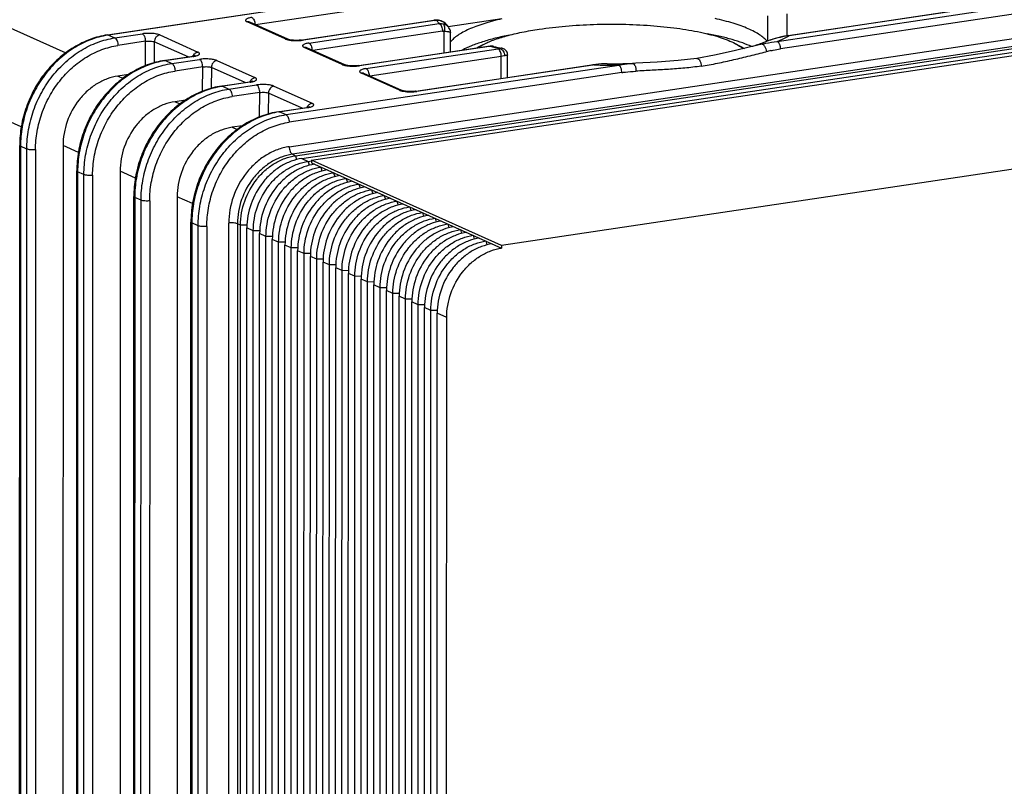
# Model space of a CAD drawing. Header units: millimetres. Extents: x 0 to 1189, y 0 to 841.
# Tile 3 of 27: x 297 to 375, y 261 to 321. Entities that reach past the tile are written whole.
import ezdxf

# ---------------------------------------------------------------- set-up
doc = ezdxf.new("R2010")
doc.units = ezdxf.units.MM
doc.header["$LTSCALE"] = 65.395
doc.layers.get('0').update_dxf_attribs({"linetype": 'CONTINUOUS'})

msp = doc.modelspace()

# ---------------------------------------------------------------- linework, layer by layer
at = {"color": 7, "linetype": 'CONTINUOUS'}
for p, q in [((287.961, 324.053), (300.605, 318.385)), ((303.888, 319.789), (330.115, 323.704)), ((330.189, 323.693), (303.961, 319.778)), ((356.686, 319.282), (382.913, 323.197)), ((329.487, 322.657), (315.569, 320.579)), ((383.163, 322.602), (356.936, 318.687)), ((357.439, 321.451), (357.439, 319.712)), ((357.564, 319.735), (371.533, 321.82)), ((371.607, 321.808), (357.638, 319.723)), ((317.902, 319.468), (314.902, 320.813)), ((315.106, 320.787), (315.103, 320.788)), ((318.106, 319.442), (315.106, 320.787)), ((318.211, 310.975), (383.163, 320.67)), ((319.194, 319.385), (329.611, 320.94)), ((329.685, 320.929), (319.268, 319.374)), ((319.768, 319.149), (330.045, 320.683)), ((334.968, 321.06), (330.751, 320.431)), ((355.939, 319.307), (355.939, 321.286)), ((304.461, 319.554), (306.645, 319.88)), ((383.413, 320.075), (318.461, 310.38)), ((318.711, 310.268), (383.663, 319.963)), ((330.294, 320.088), (320.069, 318.562)), ((330.435, 318.374), (330.435, 320.085)), ((330.765, 320.412), (330.765, 320.412)), ((330.935, 318.449), (330.935, 319.943)), ((303.961, 319.778), (304.461, 319.554)), ((306.895, 319.285), (304.711, 318.959)), ((306.88, 317.363), (306.895, 319.285)), ((307.578, 319.241), (307.565, 317.591)), ((310.239, 318.048), (307.578, 319.241)), ((308.011, 319.785), (311.011, 318.44)), ((319.211, 310.044), (384.163, 319.739)), ((319.961, 309.901), (384.913, 319.596)), ((353.368, 319.116), (354.107, 318.73)), ((355.492, 319.065), (354.704, 318.876)), ((355.58, 319.173), (355.577, 319.172)), ((297.092, 312.542), (283.63, 318.576)), ((322.402, 317.451), (319.402, 318.796)), ((319.606, 318.769), (319.603, 318.771)), ((322.606, 317.424), (319.606, 318.769)), ((323.694, 317.368), (333.971, 318.902)), ((334.045, 318.89), (323.768, 317.356)), ((324.268, 317.132), (334.685, 318.687)), ((333.481, 319.011), (333.008, 318.758)), ((334.316, 318.887), (334.283, 318.895)), ((334.283, 318.895), (334.291, 318.893)), ((334.317, 318.887), (334.316, 318.887)), ((354.744, 318.886), (354.687, 318.872)), ((308.388, 317.772), (310.571, 318.098)), ((310.645, 318.086), (308.461, 317.76)), ((308.461, 317.76), (308.961, 317.536)), ((308.961, 317.536), (311.145, 317.862)), ((312.511, 317.767), (315.511, 316.423)), ((334.935, 318.092), (324.569, 316.545)), ((334.935, 316.357), (334.935, 318.092)), ((335.435, 316.431), (335.435, 318.203)), ((343.281, 317.515), (343.28, 317.515)), ((345.534, 317.554), (345.267, 317.54)), ((345.533, 317.554), (345.267, 317.543)), ((345.282, 317.541), (345.267, 317.543)), ((345.267, 317.539), (345.282, 317.541)), ((347.224, 317.645), (345.534, 317.554)), ((311.395, 317.267), (309.211, 316.941)), ((311.38, 315.346), (311.395, 317.267)), ((312.078, 317.224), (312.065, 315.574)), ((314.739, 316.031), (312.078, 317.224)), ((317.961, 313.502), (344.189, 317.417)), ((344.439, 316.822), (318.211, 312.907)), ((326.902, 315.434), (323.902, 316.779)), ((324.106, 316.752), (324.103, 316.753)), ((327.106, 315.407), (324.106, 316.752)), ((328.194, 315.351), (342.163, 317.436)), ((342.237, 317.424), (328.268, 315.339)), ((305.534, 316.667), (304.711, 316.544)), ((304.711, 316.544), (305.105, 316.367)), ((312.888, 315.755), (315.071, 316.081)), ((315.145, 316.069), (312.961, 315.743)), ((312.961, 315.743), (313.461, 315.519)), ((313.461, 315.519), (315.645, 315.845)), ((315.895, 315.25), (313.711, 314.924)), ((315.88, 313.328), (315.895, 315.25)), ((316.578, 315.207), (316.565, 313.556)), ((319.239, 314.014), (316.578, 315.207)), ((317.011, 315.75), (320.011, 314.405)), ((310.034, 314.649), (309.211, 314.526)), ((309.211, 314.526), (309.605, 314.35)), ((317.388, 313.737), (319.571, 314.063)), ((319.645, 314.052), (317.461, 313.726)), ((317.461, 313.726), (317.961, 313.502)), ((399.913, 312.872), (334.961, 303.176)), ((314.534, 312.632), (313.711, 312.509)), ((313.711, 312.509), (314.105, 312.333)), ((296.956, 238.635), (296.965, 311.081)), ((297.032, 311.016), (297.023, 238.57)), ((297.532, 310.792), (297.032, 311.016)), ((297.523, 238.346), (297.532, 310.792)), ((298.215, 310.744), (298.206, 238.299)), ((300.38, 311.068), (300.371, 238.622)), ((301.592, 310.524), (300.38, 311.068)), ((318.461, 310.38), (318.711, 310.268)), ((318.711, 310.268), (318.799, 309.958)), ((319.211, 310.044), (319.711, 309.819)), ((319.711, 309.819), (319.961, 309.857)), ((319.711, 309.819), (319.799, 309.51)), ((319.961, 309.901), (319.961, 309.707)), ((334.961, 303.176), (319.961, 309.901)), ((301.456, 236.618), (301.465, 309.063)), ((301.532, 308.999), (301.523, 236.553)), ((302.032, 308.775), (301.532, 308.999)), ((304.88, 309.05), (304.871, 236.605)), ((306.092, 308.507), (304.88, 309.05)), ((319.961, 309.707), (334.961, 302.983)), ((320.711, 309.371), (320.799, 309.061)), ((302.023, 236.329), (302.032, 308.775)), ((302.715, 308.727), (302.706, 236.281)), ((321.711, 308.923), (321.799, 308.613)), ((322.711, 308.475), (322.799, 308.165)), ((323.711, 308.026), (323.799, 307.716)), ((324.711, 307.578), (324.799, 307.268)), ((305.956, 234.6), (305.965, 307.046)), ((306.032, 306.981), (306.023, 234.536)), ((306.532, 306.757), (306.032, 306.981)), ((306.523, 234.311), (306.532, 306.757)), ((307.215, 306.71), (307.206, 234.264)), ((309.38, 307.033), (309.371, 234.587)), ((310.592, 306.49), (309.38, 307.033)), ((325.711, 307.13), (325.799, 306.82)), ((326.711, 306.681), (326.799, 306.372)), ((327.711, 306.233), (327.799, 305.923)), ((328.711, 305.785), (328.799, 305.475)), ((329.711, 305.337), (329.799, 305.027)), ((310.456, 232.583), (310.465, 305.029)), ((310.532, 304.964), (310.523, 232.518)), ((311.032, 304.74), (310.532, 304.964)), ((311.023, 232.294), (311.032, 304.74)), ((311.715, 304.693), (311.706, 232.247)), ((313.438, 232.505), (313.447, 304.951)), ((314.13, 304.904), (314.121, 232.458)), ((314.38, 304.792), (314.13, 304.904)), ((314.371, 232.346), (314.38, 304.792)), ((314.888, 304.787), (314.38, 304.792)), ((314.871, 232.122), (314.88, 304.567)), ((315.38, 304.343), (314.88, 304.567)), ((315.371, 231.898), (315.38, 304.343)), ((315.888, 304.339), (315.38, 304.343)), ((330.711, 304.888), (330.799, 304.578)), ((331.711, 304.44), (331.799, 304.13)), ((315.871, 231.673), (315.88, 304.119)), ((316.38, 303.895), (315.88, 304.119)), ((316.371, 231.449), (316.38, 303.895)), ((316.888, 303.89), (316.38, 303.895)), ((316.871, 231.225), (316.88, 303.671)), ((317.38, 303.447), (316.88, 303.671)), ((332.711, 303.992), (332.799, 303.682)), ((333.711, 303.543), (333.799, 303.234)), ((317.371, 231.001), (317.38, 303.447)), ((317.888, 303.442), (317.38, 303.447)), ((317.871, 230.777), (317.88, 303.223)), ((318.38, 302.998), (317.88, 303.223)), ((318.371, 230.553), (318.38, 302.998)), ((318.888, 302.994), (318.38, 302.998)), ((318.871, 230.328), (318.88, 302.774)), ((319.38, 302.55), (318.88, 302.774)), ((334.961, 303.176), (334.961, 302.983)), ((319.371, 230.104), (319.38, 302.55)), ((319.888, 302.546), (319.38, 302.55)), ((319.871, 229.88), (319.88, 302.326)), ((320.38, 302.102), (319.88, 302.326)), ((320.371, 229.656), (320.38, 302.102)), ((320.888, 302.097), (320.38, 302.102)), ((320.871, 229.432), (320.88, 301.878)), ((321.38, 301.654), (320.88, 301.878)), ((321.371, 229.208), (321.38, 301.654)), ((321.888, 301.649), (321.38, 301.654)), ((321.871, 228.984), (321.88, 301.429)), ((322.38, 301.205), (321.88, 301.429)), ((322.371, 228.759), (322.38, 301.205)), ((322.888, 301.201), (322.38, 301.205)), ((322.871, 228.535), (322.88, 300.981)), ((323.38, 300.757), (322.88, 300.981)), ((323.371, 228.311), (323.38, 300.757)), ((323.888, 300.752), (323.38, 300.757)), ((323.871, 228.087), (323.88, 300.533)), ((324.38, 300.309), (323.88, 300.533)), ((324.371, 227.863), (324.38, 300.309)), ((324.888, 300.304), (324.38, 300.309)), ((324.871, 227.639), (324.88, 300.085)), ((325.38, 299.86), (324.88, 300.085)), ((325.371, 227.415), (325.38, 299.86)), ((325.888, 299.856), (325.38, 299.86)), ((325.871, 227.19), (325.88, 299.636)), ((326.38, 299.412), (325.88, 299.636)), ((326.371, 226.966), (326.38, 299.412)), ((326.888, 299.407), (326.38, 299.412)), ((326.871, 226.742), (326.88, 299.188)), ((327.38, 298.964), (326.88, 299.188)), ((327.371, 226.518), (327.38, 298.964)), ((327.888, 298.959), (327.38, 298.964)), ((327.871, 226.294), (327.88, 298.74)), ((328.38, 298.516), (327.88, 298.74)), ((328.371, 226.07), (328.38, 298.516)), ((328.888, 298.511), (328.38, 298.516)), ((328.871, 225.846), (328.88, 298.291)), ((329.38, 298.067), (328.88, 298.291)), ((329.371, 225.621), (329.38, 298.067)), ((329.888, 298.063), (329.38, 298.067)), ((329.871, 225.397), (329.88, 297.843)), ((330.63, 297.507), (329.88, 297.843)), ((330.621, 225.061), (330.63, 297.507))]:
    msp.add_line(p, q, dxfattribs=at)
for points in [[(330.719, 320.473), (330.67, 320.542), (330.587, 320.639), (330.498, 320.723), (330.403, 320.794), (330.305, 320.852), (330.203, 320.898), (330.1, 320.931), (329.995, 320.952), (329.89, 320.961), (329.827, 320.96)], [(330.935, 319.943), (330.933, 320.003), (330.919, 320.098), (330.893, 320.189), (330.856, 320.275), (330.808, 320.357), (330.765, 320.412)], [(319.194, 319.385), (319.162, 319.381), (319.08, 319.371), (318.992, 319.364), (318.9, 319.359), (318.807, 319.356), (318.715, 319.356), (318.625, 319.359), (318.54, 319.364), (318.46, 319.371), (318.388, 319.379), (318.323, 319.388), (318.266, 319.398), (318.216, 319.409), (318.175, 319.419), (318.143, 319.428), (318.121, 319.436), (318.107, 319.441), (318.106, 319.442)], [(357.564, 319.735), (357.121, 319.654), (356.624, 319.531), (356.106, 319.37), (355.58, 319.173)], [(335.435, 318.203), (335.435, 318.21), (335.429, 318.285), (335.412, 318.361), (335.385, 318.434), (335.347, 318.501), (335.301, 318.562), (335.246, 318.616), (335.183, 318.662), (335.114, 318.698), (335.04, 318.725), (335.005, 318.733)], [(354.687, 318.872), (353.284, 318.53), (351.734, 318.18), (350.363, 317.934)], [(355.039, 318.972), (354.916, 318.933), (354.744, 318.886)], [(310.808, 318.155), (310.81, 318.156), (310.808, 318.155), (310.797, 318.15), (310.776, 318.143), (310.746, 318.134), (310.706, 318.123), (310.656, 318.113), (310.598, 318.102), (310.571, 318.098)], [(343.28, 317.515), (343.105, 317.513), (342.604, 317.487), (342.163, 317.436)], [(350.363, 317.934), (348.889, 317.761), (347.224, 317.645)], [(323.694, 317.368), (323.662, 317.363), (323.58, 317.354), (323.492, 317.346), (323.4, 317.341), (323.307, 317.339), (323.215, 317.339), (323.125, 317.342), (323.04, 317.347), (322.96, 317.353), (322.888, 317.361), (322.823, 317.371), (322.766, 317.381), (322.716, 317.391), (322.675, 317.401), (322.643, 317.411), (322.621, 317.419), (322.607, 317.424), (322.606, 317.424)], [(315.308, 316.137), (315.31, 316.139), (315.308, 316.138), (315.297, 316.133), (315.276, 316.126), (315.246, 316.116), (315.206, 316.106), (315.156, 316.095), (315.098, 316.085), (315.071, 316.081)], [(328.194, 315.351), (328.162, 315.346), (328.08, 315.336), (327.992, 315.329), (327.9, 315.324), (327.807, 315.322), (327.715, 315.322), (327.625, 315.324), (327.54, 315.329), (327.46, 315.336), (327.388, 315.344), (327.323, 315.353), (327.266, 315.364), (327.216, 315.374), (327.175, 315.384), (327.143, 315.393), (327.121, 315.401), (327.107, 315.407), (327.106, 315.407)], [(319.808, 314.12), (319.81, 314.121), (319.808, 314.12), (319.797, 314.116), (319.776, 314.108), (319.746, 314.099), (319.706, 314.089), (319.656, 314.078), (319.598, 314.068), (319.571, 314.063)]]:
    msp.add_lwpolyline(points, dxfattribs=at)
for centre, radius, start, end in [((314.961, 320.465), 0.353, 65.73238, 70.1969), ((329.629, 320.825), 0.117, 96.73441, 98.4934), ((329.932, 319.114), 1.832, 92.56564, 93.24348), ((330.239, 319.973), 0.685, 39.91766, 42.82667), ((304.911, 313.416), 6.433, 98.49015, 99.11422), ((318.507, 321.156), 1.797, 256.81354, 257.95082), ((318.834, 322.324), 2.982, 276.33841, 277.00653), ((318.862, 322.101), 2.757, 276.99462, 278.47417), ((355.623, 317.268), 1.801, 94.1547, 108.91492), ((354.151, 326.189), 7.347, 297.87383, 298.33397), ((319.461, 318.447), 0.353, 65.73238, 70.1969), ((333.988, 318.786), 0.117, 96.1985, 98.49318), ((339.754, 342.493), 24.283, 256.40186, 258.27512), ((334.179, 318.313), 0.591, 79.05464, 79.83968), ((339.916, 342.253), 24.027, 256.52466, 258.20561), ((359.312, 304.342), 14.545, 102.36971, 103.85384), ((309.411, 311.398), 6.433, 98.49015, 99.11422), ((310.44, 319.729), 1.654, 283.16892, 283.81692), ((343.448, 374.934), 57.42, 269.83351, 271.81541), ((323.007, 319.139), 1.797, 256.81354, 257.95082), ((323.334, 320.307), 2.982, 276.33841, 277.00653), ((323.362, 320.084), 2.757, 276.99462, 278.47417), ((323.961, 316.43), 0.353, 65.73238, 70.1969), ((343.445, 378.172), 60.76, 268.86106, 270.70159), ((314.94, 317.712), 1.654, 283.16892, 283.81692), ((313.911, 309.381), 6.433, 98.49015, 99.11422), ((327.507, 317.121), 1.797, 256.81354, 257.95082), ((327.834, 318.29), 2.982, 276.33841, 277.00659), ((327.862, 318.066), 2.757, 276.99469, 278.47418), ((318.411, 307.364), 6.433, 98.49015, 99.11422), ((319.44, 315.695), 1.654, 283.16892, 283.81692)]:
    msp.add_arc(centre, radius, start, end, dxfattribs=at)
for points, knots in [([(315.268, 321.167), (315.214, 321.159), (315.116, 321.141), (314.982, 321.105), (314.878, 321.064), (314.805, 321.019), (314.769, 320.972), (314.767, 320.934), (314.776, 320.907), (314.794, 320.882), (314.835, 320.846), (314.873, 320.826), (314.902, 320.813)], [0, 0, 0, 0, 0.210893, 0.39181, 0.537729, 0.64678, 0.724039, 0.757145, 0.791693, 0.831439, 0.87876, 1, 1, 1, 1]), ([(315.081, 320.797), (315.066, 320.802), (315.008, 320.819), (314.946, 320.82), (314.902, 320.813)], [0, 0, 0, 0, 0.257841, 1, 1, 1, 1]), ([(315.268, 321.167), (315.302, 321.151), (315.372, 321.089), (315.448, 320.955), (315.5, 320.786), (315.515, 320.663), (315.517, 320.602)], [0, 0, 0, 0, 0.175942, 0.423315, 0.715518, 1, 1, 1, 1]), ([(329.827, 320.96), (329.809, 320.96), (329.737, 320.956), (329.665, 320.948), (329.611, 320.94)], [0, 0, 0, 0, 0.255813, 1, 1, 1, 1]), ([(329.685, 320.929), (329.68, 320.931), (329.657, 320.94), (329.632, 320.943), (329.615, 320.941)], [0, 0, 0, 0, 0.265073, 1, 1, 1, 1]), ([(329.685, 320.929), (329.697, 320.93), (329.744, 320.937), (329.792, 320.941), (329.828, 320.943)], [0, 0, 0, 0, 0.238993, 1, 1, 1, 1]), ([(329.827, 320.96), (329.829, 320.961), (329.839, 320.959), (329.845, 320.95), (329.85, 320.944)], [0, 0, 0, 0, 0.195177, 1, 1, 1, 1]), ([(329.85, 320.944), (329.935, 320.948), (330.108, 320.93), (330.35, 320.833), (330.56, 320.679), (330.671, 320.545), (330.719, 320.473)], [0, 0, 0, 0, 0.248525, 0.49863, 0.749389, 1, 1, 1, 1]), ([(329.85, 320.944), (329.863, 320.922), (329.921, 320.83), (329.989, 320.745), (330.045, 320.683)], [0, 0, 0, 0, 0.238325, 1, 1, 1, 1]), ([(330.045, 320.683), (330.069, 320.686), (330.167, 320.692), (330.266, 320.682), (330.337, 320.666)], [0, 0, 0, 0, 0.253073, 1, 1, 1, 1]), ([(330.045, 320.683), (330.082, 320.666), (330.155, 320.598), (330.23, 320.457), (330.282, 320.281), (330.294, 320.153), (330.294, 320.088)], [0, 0, 0, 0, 0.18569, 0.428388, 0.710187, 1, 1, 1, 1]), ([(330.337, 320.666), (330.369, 320.644), (330.425, 320.572), (330.465, 320.431), (330.471, 320.262), (330.451, 320.145), (330.435, 320.085)], [0, 0, 0, 0, 0.187491, 0.424293, 0.702765, 1, 1, 1, 1]), ([(330.337, 320.666), (330.416, 320.647), (330.565, 320.591), (330.691, 320.494), (330.742, 320.439)], [0, 0, 0, 0, 0.520494, 1, 1, 1, 1]), ([(334.969, 321.06), (334.723, 321.004), (334.36, 320.909), (333.887, 320.778), (333.451, 320.645), (332.947, 320.472), (332.397, 320.248), (331.918, 320.014), (331.514, 319.77), (331.186, 319.518), (331.007, 319.332), (330.935, 319.238)], [0, 0, 0, 0, 0.169109, 0.250053, 0.327841, 0.47349, 0.605819, 0.724432, 0.829301, 0.920816, 1, 1, 1, 1]), ([(337.931, 320.242), (338.618, 320.345), (340.043, 320.507), (342.23, 320.635), (344.467, 320.65), (346.661, 320.552), (348.718, 320.347), (350.304, 320.085), (351.435, 319.821), (352.166, 319.61), (352.805, 319.382), (353.193, 319.208), (353.368, 319.116)], [0, 0, 0, 0, 0.133171, 0.275003, 0.419889, 0.562069, 0.695917, 0.816248, 0.869938, 0.918678, 0.96211, 1, 1, 1, 1]), ([(355.896, 319.289), (355.818, 319.382), (355.629, 319.565), (355.289, 319.814), (354.874, 320.055), (354.385, 320.286), (353.827, 320.506), (352.96, 320.796), (352.267, 320.974), (351.784, 321.082)], [0, 0, 0, 0, 0.080009, 0.172282, 0.27767, 0.396457, 0.528552, 0.67359, 1, 1, 1, 1]), ([(308.011, 319.785), (307.975, 319.801), (307.89, 319.831), (307.688, 319.878), (307.392, 319.912), (307.021, 319.918), (306.768, 319.898), (306.645, 319.88)], [0, 0, 0, 0, 0.087868, 0.194418, 0.44975, 0.731578, 1, 1, 1, 1]), ([(306.895, 319.285), (306.895, 319.347), (306.883, 319.475), (306.839, 319.627), (306.786, 319.737), (306.732, 319.817), (306.682, 319.863), (306.645, 319.88)], [0, 0, 0, 0, 0.277966, 0.571213, 0.705203, 0.822889, 1, 1, 1, 1]), ([(330.294, 320.088), (330.306, 320.09), (330.353, 320.095), (330.401, 320.092), (330.435, 320.085)], [0, 0, 0, 0, 0.254299, 1, 1, 1, 1]), ([(330.435, 320.085), (330.507, 320.084), (330.608, 320.078), (330.732, 320.059), (330.804, 320.042), (330.86, 320.022), (330.902, 320), (330.928, 319.974), (330.935, 319.953), (330.935, 319.943)], [0, 0, 0, 0, 0.395185, 0.556257, 0.691134, 0.799932, 0.884212, 0.947966, 1, 1, 1, 1]), ([(330.765, 320.412), (330.761, 320.418), (330.744, 320.438), (330.729, 320.458), (330.719, 320.473)], [0, 0, 0, 0, 0.286499, 1, 1, 1, 1]), ([(333.481, 319.011), (333.746, 319.153), (334.356, 319.415), (335.387, 319.739), (336.6, 320.023), (337.47, 320.173), (337.931, 320.242)], [0, 0, 0, 0, 0.194342, 0.428337, 0.698544, 1, 1, 1, 1]), ([(354.673, 318.868), (354.443, 318.974), (353.939, 319.175), (353.115, 319.438), (352.183, 319.676), (351.523, 319.812), (351.177, 319.877)], [0, 0, 0, 0, 0.208567, 0.445961, 0.710524, 1, 1, 1, 1]), ([(303.888, 319.789), (303.424, 319.72), (302.496, 319.477), (301.188, 318.836), (299.99, 317.941), (298.944, 316.827), (298.087, 315.535), (297.451, 314.114), (297.057, 312.615), (296.965, 311.589), (296.965, 311.081)], [0, 0, 0, 0, 0.116708, 0.236945, 0.360648, 0.487242, 0.615744, 0.744911, 0.87341, 1, 1, 1, 1]), ([(303.892, 319.767), (303.435, 319.694), (302.518, 319.443), (301.225, 318.794), (300.037, 317.892), (298.999, 316.772), (298.148, 315.475), (297.514, 314.05), (297.123, 312.55), (297.032, 311.524), (297.032, 311.016)], [0, 0, 0, 0, 0.115615, 0.235321, 0.358956, 0.485807, 0.614744, 0.744385, 0.873263, 1, 1, 1, 1]), ([(297.532, 310.792), (297.532, 311.303), (297.624, 312.336), (298.021, 313.845), (298.661, 315.277), (299.523, 316.579), (300.573, 317.701), (301.772, 318.6), (303.077, 319.242), (304.001, 319.485), (304.461, 319.554)], [0, 0, 0, 0, 0.126819, 0.255786, 0.385502, 0.514482, 0.641328, 0.764905, 0.884509, 1, 1, 1, 1]), ([(303.888, 319.789), (303.894, 319.79), (303.919, 319.792), (303.944, 319.786), (303.961, 319.778)], [0, 0, 0, 0, 0.240748, 1, 1, 1, 1]), ([(304.461, 319.554), (304.499, 319.537), (304.572, 319.468), (304.647, 319.327), (304.699, 319.151), (304.711, 319.023), (304.711, 318.959)], [0, 0, 0, 0, 0.18569, 0.428388, 0.710187, 1, 1, 1, 1]), ([(306.895, 319.285), (306.956, 319.294), (307.083, 319.306), (307.269, 319.304), (307.436, 319.285), (307.538, 319.26), (307.578, 319.241)], [0, 0, 0, 0, 0.268754, 0.550666, 0.805926, 1, 1, 1, 1]), ([(308.011, 319.785), (307.956, 319.776), (307.871, 319.745), (307.772, 319.672), (307.681, 319.576), (307.602, 319.431), (307.579, 319.303), (307.578, 319.241)], [0, 0, 0, 0, 0.225388, 0.352771, 0.486173, 0.754738, 1, 1, 1, 1]), ([(317.902, 319.468), (317.935, 319.473), (318.006, 319.475), (318.074, 319.456), (318.106, 319.442)], [0, 0, 0, 0, 0.48961, 1, 1, 1, 1]), ([(317.902, 319.468), (317.915, 319.462), (317.979, 319.437), (318.045, 319.418), (318.097, 319.406)], [0, 0, 0, 0, 0.219086, 1, 1, 1, 1]), ([(318.131, 319.398), (318.208, 319.382), (318.373, 319.357), (318.717, 319.332), (318.985, 319.34), (319.163, 319.36)], [0, 0, 0, 0, 0.227332, 0.481622, 1, 1, 1, 1]), ([(319.194, 319.385), (319.212, 319.388), (319.239, 319.385), (319.262, 319.376), (319.268, 319.374)], [0, 0, 0, 0, 0.74413, 1, 1, 1, 1]), ([(319.768, 319.149), (319.714, 319.141), (319.616, 319.124), (319.482, 319.088), (319.378, 319.047), (319.305, 319.002), (319.269, 318.954), (319.267, 318.916), (319.276, 318.89), (319.294, 318.864), (319.335, 318.829), (319.373, 318.809), (319.402, 318.796)], [0, 0, 0, 0, 0.210893, 0.39181, 0.537729, 0.64678, 0.724039, 0.757145, 0.791693, 0.831439, 0.87876, 1, 1, 1, 1]), ([(319.768, 319.149), (319.802, 319.134), (319.872, 319.071), (319.948, 318.937), (320, 318.769), (320.015, 318.646), (320.017, 318.585)], [0, 0, 0, 0, 0.175942, 0.423315, 0.715518, 1, 1, 1, 1]), ([(335.6, 319.781), (335.219, 319.705), (334.499, 319.545), (333.492, 319.263), (332.623, 318.955), (332.102, 318.716), (331.871, 318.59)], [0, 0, 0, 0, 0.296256, 0.563335, 0.798514, 1, 1, 1, 1]), ([(353.368, 319.116), (353.487, 319.054), (353.706, 318.929), (353.91, 318.78), (353.998, 318.703)], [0, 0, 0, 0, 0.53486, 1, 1, 1, 1]), ([(355.577, 319.172), (355.535, 319.155), (355.357, 319.085), (355.177, 319.02), (355.039, 318.972)], [0, 0, 0, 0, 0.234766, 1, 1, 1, 1]), ([(355.492, 319.065), (355.591, 319.088), (355.986, 319.176), (356.385, 319.245), (356.686, 319.282)], [0, 0, 0, 0, 0.251072, 1, 1, 1, 1]), ([(355.492, 319.065), (355.526, 319.063), (355.582, 319.034), (355.645, 318.971), (355.721, 318.863), (355.793, 318.692), (355.823, 318.541), (355.829, 318.464)], [0, 0, 0, 0, 0.139363, 0.241999, 0.369887, 0.682028, 1, 1, 1, 1]), ([(357.638, 319.723), (357.463, 319.702), (356.761, 319.588), (356.077, 319.374), (355.58, 319.173)], [0, 0, 0, 0, 0.247008, 1, 1, 1, 1]), ([(356.686, 319.282), (356.767, 319.315), (357.072, 319.441), (357.371, 319.582), (357.586, 319.695)], [0, 0, 0, 0, 0.264935, 1, 1, 1, 1]), ([(356.686, 319.282), (356.724, 319.265), (356.776, 319.216), (356.83, 319.134), (356.883, 319.023), (356.924, 318.873), (356.936, 318.747), (356.936, 318.687)], [0, 0, 0, 0, 0.183873, 0.304672, 0.440481, 0.731117, 1, 1, 1, 1]), ([(357.564, 319.735), (357.582, 319.737), (357.609, 319.735), (357.632, 319.726), (357.638, 319.723)], [0, 0, 0, 0, 0.74413, 1, 1, 1, 1]), ([(298.215, 310.744), (298.215, 311.224), (298.302, 312.192), (298.673, 313.607), (299.274, 314.95), (300.081, 316.17), (301.066, 317.222), (302.19, 318.065), (303.413, 318.666), (304.28, 318.894), (304.711, 318.959)], [0, 0, 0, 0, 0.126819, 0.255785, 0.385502, 0.514482, 0.641328, 0.764906, 0.88451, 1, 1, 1, 1]), ([(310.621, 318.106), (310.656, 318.194), (310.762, 318.346), (310.93, 318.428), (311.011, 318.44)], [0, 0, 0, 0, 0.534397, 1, 1, 1, 1]), ([(310.835, 318.123), (310.872, 318.132), (310.94, 318.151), (311.029, 318.187), (311.094, 318.225), (311.137, 318.267), (311.151, 318.318), (311.127, 318.366), (311.078, 318.407), (311.036, 318.429), (311.011, 318.44)], [0, 0, 0, 0, 0.200403, 0.366845, 0.497658, 0.59547, 0.672241, 0.752858, 0.859238, 1, 1, 1, 1]), ([(319.581, 318.779), (319.566, 318.785), (319.508, 318.801), (319.446, 318.803), (319.402, 318.796)], [0, 0, 0, 0, 0.257841, 1, 1, 1, 1]), ([(333.085, 318.771), (333.115, 318.792), (333.243, 318.878), (333.377, 318.956), (333.481, 319.011)], [0, 0, 0, 0, 0.235547, 1, 1, 1, 1]), ([(333.971, 318.902), (333.997, 318.906), (334.1, 318.917), (334.206, 318.91), (334.283, 318.895)], [0, 0, 0, 0, 0.251039, 1, 1, 1, 1]), ([(333.975, 318.902), (333.981, 318.903), (334.005, 318.904), (334.028, 318.898), (334.045, 318.89)], [0, 0, 0, 0, 0.240442, 1, 1, 1, 1]), ([(334.283, 318.894), (334.264, 318.898), (334.185, 318.908), (334.104, 318.902), (334.045, 318.89)], [0, 0, 0, 0, 0.24588, 1, 1, 1, 1]), ([(334.819, 318.716), (334.809, 318.713), (334.765, 318.701), (334.72, 318.692), (334.685, 318.687)], [0, 0, 0, 0, 0.224571, 1, 1, 1, 1]), ([(334.935, 318.092), (334.935, 318.157), (334.922, 318.285), (334.871, 318.461), (334.796, 318.601), (334.723, 318.67), (334.685, 318.687)], [0, 0, 0, 0, 0.289813, 0.571612, 0.81431, 1, 1, 1, 1]), ([(335.005, 318.733), (334.991, 318.736), (334.929, 318.743), (334.866, 318.731), (334.819, 318.716)], [0, 0, 0, 0, 0.220512, 1, 1, 1, 1]), ([(334.819, 318.716), (334.872, 318.705), (334.978, 318.652), (335.101, 318.518), (335.183, 318.344), (335.203, 318.215), (335.203, 318.15)], [0, 0, 0, 0, 0.221998, 0.470157, 0.735154, 1, 1, 1, 1]), ([(350.687, 317.328), (351.119, 317.392), (351.98, 317.547), (353.263, 317.836), (354.546, 318.148), (355.401, 318.359), (355.829, 318.464)], [0, 0, 0, 0, 0.248327, 0.498294, 0.749048, 1, 1, 1, 1]), ([(356.196, 318.55), (356.258, 318.563), (356.503, 318.615), (356.75, 318.659), (356.936, 318.687)], [0, 0, 0, 0, 0.251354, 1, 1, 1, 1]), ([(308.388, 317.772), (307.924, 317.703), (306.996, 317.46), (305.688, 316.819), (304.49, 315.924), (303.444, 314.809), (302.587, 313.518), (301.951, 312.096), (301.557, 310.598), (301.465, 309.572), (301.465, 309.063)], [0, 0, 0, 0, 0.116708, 0.236945, 0.360648, 0.487242, 0.615744, 0.744911, 0.87341, 1, 1, 1, 1]), ([(308.392, 317.75), (307.935, 317.676), (307.018, 317.426), (305.725, 316.777), (304.537, 315.875), (303.499, 314.755), (302.648, 313.458), (302.014, 312.033), (301.623, 310.533), (301.532, 309.507), (301.532, 308.999)], [0, 0, 0, 0, 0.115615, 0.235321, 0.358956, 0.485807, 0.614744, 0.744385, 0.873263, 1, 1, 1, 1]), ([(302.032, 308.775), (302.032, 309.286), (302.124, 310.318), (302.521, 311.828), (303.161, 313.26), (304.023, 314.562), (305.073, 315.684), (306.272, 316.583), (307.577, 317.225), (308.501, 317.468), (308.961, 317.536)], [0, 0, 0, 0, 0.126819, 0.255786, 0.385502, 0.514482, 0.641328, 0.764905, 0.884509, 1, 1, 1, 1]), ([(308.388, 317.772), (308.394, 317.773), (308.419, 317.775), (308.444, 317.768), (308.461, 317.76)], [0, 0, 0, 0, 0.240748, 1, 1, 1, 1]), ([(308.961, 317.536), (308.999, 317.519), (309.072, 317.451), (309.147, 317.31), (309.199, 317.134), (309.211, 317.006), (309.211, 316.941)], [0, 0, 0, 0, 0.18569, 0.428388, 0.710187, 1, 1, 1, 1]), ([(310.645, 318.086), (310.64, 318.089), (310.616, 318.098), (310.59, 318.101), (310.571, 318.098)], [0, 0, 0, 0, 0.25587, 1, 1, 1, 1]), ([(310.645, 318.086), (310.66, 318.089), (310.718, 318.098), (310.775, 318.109), (310.816, 318.119)], [0, 0, 0, 0, 0.262714, 1, 1, 1, 1]), ([(312.511, 317.767), (312.475, 317.784), (312.39, 317.813), (312.188, 317.861), (311.892, 317.895), (311.521, 317.901), (311.268, 317.881), (311.145, 317.862)], [0, 0, 0, 0, 0.087868, 0.194418, 0.44975, 0.731578, 1, 1, 1, 1]), ([(311.395, 317.267), (311.395, 317.329), (311.383, 317.457), (311.339, 317.61), (311.286, 317.72), (311.232, 317.799), (311.182, 317.846), (311.145, 317.862)], [0, 0, 0, 0, 0.277966, 0.571213, 0.705203, 0.822889, 1, 1, 1, 1]), ([(312.511, 317.767), (312.456, 317.759), (312.371, 317.727), (312.272, 317.655), (312.181, 317.559), (312.102, 317.414), (312.079, 317.285), (312.078, 317.224)], [0, 0, 0, 0, 0.225388, 0.352771, 0.486173, 0.754738, 1, 1, 1, 1]), ([(335.203, 318.15), (335.183, 318.144), (335.095, 318.12), (335.005, 318.103), (334.935, 318.092)], [0, 0, 0, 0, 0.224575, 1, 1, 1, 1]), ([(335.203, 318.15), (335.236, 318.161), (335.294, 318.178), (335.361, 318.196), (335.4, 318.204), (335.417, 318.207), (335.427, 318.207), (335.432, 318.206), (335.435, 318.204), (335.435, 318.203)], [0, 0, 0, 0, 0.436038, 0.749734, 0.858219, 0.934409, 0.960706, 0.97958, 1, 1, 1, 1]), ([(343.28, 317.515), (343.193, 317.515), (342.844, 317.508), (342.495, 317.471), (342.237, 317.424)], [0, 0, 0, 0, 0.247637, 1, 1, 1, 1]), ([(344.189, 317.417), (344.278, 317.433), (344.636, 317.49), (344.997, 317.524), (345.267, 317.54)], [0, 0, 0, 0, 0.251572, 1, 1, 1, 1]), ([(345.282, 317.541), (345.375, 317.536), (345.47, 317.399), (345.52, 317.246), (345.548, 317.106), (345.551, 316.998), (345.546, 316.929)], [0, 0, 0, 0, 0.395053, 0.546326, 0.704211, 1, 1, 1, 1]), ([(350.363, 317.934), (350.464, 317.949), (350.581, 317.793), (350.641, 317.635), (350.677, 317.497), (350.687, 317.393), (350.687, 317.328)], [0, 0, 0, 0, 0.419084, 0.57432, 0.728895, 1, 1, 1, 1]), ([(302.715, 308.727), (302.715, 309.206), (302.802, 310.175), (303.173, 311.589), (303.774, 312.932), (304.581, 314.153), (305.566, 315.204), (306.69, 316.047), (307.913, 316.649), (308.78, 316.877), (309.211, 316.941)], [0, 0, 0, 0, 0.126819, 0.255785, 0.385502, 0.514482, 0.641328, 0.764906, 0.88451, 1, 1, 1, 1]), ([(311.395, 317.267), (311.456, 317.277), (311.583, 317.288), (311.769, 317.287), (311.936, 317.268), (312.038, 317.242), (312.078, 317.224)], [0, 0, 0, 0, 0.268754, 0.550666, 0.805926, 1, 1, 1, 1]), ([(322.402, 317.451), (322.435, 317.456), (322.506, 317.458), (322.574, 317.439), (322.606, 317.424)], [0, 0, 0, 0, 0.48961, 1, 1, 1, 1]), ([(322.402, 317.451), (322.415, 317.445), (322.479, 317.419), (322.545, 317.401), (322.597, 317.389)], [0, 0, 0, 0, 0.219086, 1, 1, 1, 1]), ([(322.631, 317.381), (322.708, 317.365), (322.873, 317.339), (323.217, 317.315), (323.485, 317.323), (323.663, 317.343)], [0, 0, 0, 0, 0.227332, 0.481622, 1, 1, 1, 1]), ([(323.694, 317.368), (323.712, 317.371), (323.739, 317.368), (323.762, 317.359), (323.768, 317.356)], [0, 0, 0, 0, 0.74413, 1, 1, 1, 1]), ([(324.268, 317.132), (324.214, 317.124), (324.116, 317.106), (323.982, 317.071), (323.878, 317.029), (323.805, 316.985), (323.769, 316.937), (323.767, 316.899), (323.776, 316.872), (323.794, 316.847), (323.835, 316.812), (323.873, 316.791), (323.902, 316.779)], [0, 0, 0, 0, 0.210893, 0.39181, 0.537729, 0.64678, 0.724039, 0.757145, 0.791693, 0.831439, 0.87876, 1, 1, 1, 1]), ([(324.081, 316.762), (324.066, 316.767), (324.008, 316.784), (323.946, 316.785), (323.902, 316.779)], [0, 0, 0, 0, 0.257841, 1, 1, 1, 1]), ([(324.268, 317.132), (324.302, 317.117), (324.372, 317.054), (324.448, 316.92), (324.5, 316.751), (324.515, 316.628), (324.517, 316.568)], [0, 0, 0, 0, 0.175942, 0.423315, 0.715518, 1, 1, 1, 1]), ([(342.237, 317.424), (342.231, 317.427), (342.208, 317.436), (342.182, 317.438), (342.163, 317.436)], [0, 0, 0, 0, 0.25587, 1, 1, 1, 1]), ([(344.439, 316.822), (344.439, 316.882), (344.427, 317.007), (344.385, 317.158), (344.332, 317.269), (344.278, 317.351), (344.226, 317.4), (344.189, 317.417)], [0, 0, 0, 0, 0.268883, 0.559519, 0.695328, 0.816127, 1, 1, 1, 1]), ([(344.439, 316.822), (344.531, 316.835), (344.898, 316.885), (345.268, 316.915), (345.546, 316.929)], [0, 0, 0, 0, 0.250802, 1, 1, 1, 1]), ([(350.687, 317.328), (350.26, 317.264), (349.403, 317.162), (348.115, 317.067), (346.83, 316.996), (345.973, 316.952), (345.546, 316.929)], [0, 0, 0, 0, 0.251503, 0.501508, 0.750837, 1, 1, 1, 1]), ([(304.711, 316.544), (304.423, 316.501), (303.846, 316.349), (303.03, 315.948), (302.28, 315.386), (301.402, 314.447), (300.612, 313.009), (300.38, 311.71), (300.38, 311.068)], [0, 0, 0, 0, 0.115697, 0.235516, 0.359314, 0.486387, 0.744667, 1, 1, 1, 1]), ([(315.145, 316.069), (315.14, 316.072), (315.116, 316.081), (315.09, 316.083), (315.071, 316.081)], [0, 0, 0, 0, 0.25587, 1, 1, 1, 1]), ([(315.121, 316.089), (315.156, 316.177), (315.262, 316.328), (315.43, 316.41), (315.511, 316.423)], [0, 0, 0, 0, 0.534397, 1, 1, 1, 1]), ([(315.145, 316.069), (315.16, 316.071), (315.218, 316.081), (315.275, 316.092), (315.316, 316.101)], [0, 0, 0, 0, 0.262714, 1, 1, 1, 1]), ([(315.335, 316.106), (315.372, 316.115), (315.44, 316.134), (315.529, 316.169), (315.594, 316.208), (315.637, 316.25), (315.651, 316.301), (315.627, 316.349), (315.578, 316.389), (315.536, 316.412), (315.511, 316.423)], [0, 0, 0, 0, 0.200403, 0.366845, 0.497658, 0.59547, 0.672241, 0.752858, 0.859238, 1, 1, 1, 1]), ([(312.888, 315.755), (312.424, 315.686), (311.496, 315.443), (310.188, 314.802), (308.99, 313.906), (307.944, 312.792), (307.087, 311.5), (306.451, 310.079), (306.057, 308.58), (305.965, 307.554), (305.965, 307.046)], [0, 0, 0, 0, 0.116708, 0.236945, 0.360648, 0.487242, 0.615744, 0.744911, 0.87341, 1, 1, 1, 1]), ([(312.892, 315.732), (312.435, 315.659), (311.518, 315.408), (310.225, 314.76), (309.037, 313.858), (307.999, 312.737), (307.148, 311.44), (306.514, 310.015), (306.123, 308.515), (306.032, 307.489), (306.032, 306.981)], [0, 0, 0, 0, 0.115615, 0.235321, 0.358956, 0.485807, 0.614744, 0.744385, 0.873263, 1, 1, 1, 1]), ([(306.532, 306.757), (306.532, 307.268), (306.624, 308.301), (307.021, 309.81), (307.661, 311.243), (308.523, 312.544), (309.573, 313.666), (310.772, 314.566), (312.077, 315.207), (313.001, 315.45), (313.461, 315.519)], [0, 0, 0, 0, 0.126819, 0.255786, 0.385502, 0.514482, 0.641328, 0.764905, 0.884509, 1, 1, 1, 1]), ([(312.888, 315.755), (312.894, 315.756), (312.919, 315.757), (312.944, 315.751), (312.961, 315.743)], [0, 0, 0, 0, 0.240748, 1, 1, 1, 1]), ([(313.461, 315.519), (313.499, 315.502), (313.572, 315.433), (313.647, 315.293), (313.699, 315.117), (313.711, 314.989), (313.711, 314.924)], [0, 0, 0, 0, 0.18569, 0.428388, 0.710187, 1, 1, 1, 1]), ([(317.011, 315.75), (316.975, 315.767), (316.89, 315.796), (316.688, 315.843), (316.392, 315.878), (316.021, 315.884), (315.768, 315.863), (315.645, 315.845)], [0, 0, 0, 0, 0.087868, 0.194418, 0.44975, 0.731578, 1, 1, 1, 1]), ([(315.895, 315.25), (315.895, 315.312), (315.883, 315.44), (315.839, 315.593), (315.786, 315.703), (315.732, 315.782), (315.682, 315.829), (315.645, 315.845)], [0, 0, 0, 0, 0.277966, 0.571213, 0.705203, 0.822889, 1, 1, 1, 1]), ([(315.895, 315.25), (315.956, 315.26), (316.083, 315.271), (316.269, 315.269), (316.436, 315.25), (316.538, 315.225), (316.578, 315.207)], [0, 0, 0, 0, 0.268754, 0.550666, 0.805926, 1, 1, 1, 1]), ([(317.011, 315.75), (316.956, 315.742), (316.871, 315.71), (316.772, 315.638), (316.681, 315.542), (316.602, 315.397), (316.579, 315.268), (316.578, 315.207)], [0, 0, 0, 0, 0.225388, 0.352771, 0.486173, 0.754738, 1, 1, 1, 1]), ([(326.902, 315.434), (326.935, 315.439), (327.006, 315.44), (327.074, 315.422), (327.106, 315.407)], [0, 0, 0, 0, 0.48961, 1, 1, 1, 1]), ([(326.902, 315.434), (326.915, 315.428), (326.979, 315.402), (327.045, 315.384), (327.097, 315.371)], [0, 0, 0, 0, 0.219086, 1, 1, 1, 1]), ([(327.131, 315.364), (327.208, 315.347), (327.373, 315.322), (327.717, 315.298), (327.985, 315.306), (328.163, 315.325)], [0, 0, 0, 0, 0.227332, 0.481622, 1, 1, 1, 1]), ([(328.194, 315.351), (328.212, 315.353), (328.239, 315.351), (328.262, 315.342), (328.268, 315.339)], [0, 0, 0, 0, 0.74413, 1, 1, 1, 1]), ([(309.211, 314.526), (308.923, 314.483), (308.346, 314.332), (307.53, 313.931), (306.78, 313.368), (305.902, 312.43), (305.112, 310.991), (304.88, 309.692), (304.88, 309.05)], [0, 0, 0, 0, 0.115697, 0.235516, 0.359314, 0.486387, 0.744667, 1, 1, 1, 1]), ([(307.215, 306.71), (307.215, 307.189), (307.302, 308.157), (307.673, 309.572), (308.274, 310.915), (309.081, 312.135), (310.066, 313.187), (311.19, 314.03), (312.413, 314.632), (313.28, 314.86), (313.711, 314.924)], [0, 0, 0, 0, 0.126819, 0.255785, 0.385502, 0.514482, 0.641328, 0.764906, 0.88451, 1, 1, 1, 1]), ([(319.621, 314.072), (319.656, 314.159), (319.762, 314.311), (319.93, 314.393), (320.011, 314.405)], [0, 0, 0, 0, 0.534397, 1, 1, 1, 1]), ([(319.835, 314.088), (319.872, 314.098), (319.94, 314.117), (320.029, 314.152), (320.094, 314.191), (320.137, 314.233), (320.151, 314.283), (320.127, 314.332), (320.078, 314.372), (320.036, 314.394), (320.011, 314.405)], [0, 0, 0, 0, 0.200403, 0.366845, 0.497658, 0.59547, 0.672241, 0.752858, 0.859238, 1, 1, 1, 1]), ([(317.388, 313.737), (316.924, 313.668), (315.996, 313.425), (314.688, 312.784), (313.49, 311.889), (312.444, 310.775), (311.587, 309.483), (310.951, 308.062), (310.557, 306.563), (310.465, 305.537), (310.465, 305.029)], [0, 0, 0, 0, 0.116708, 0.236945, 0.360648, 0.487242, 0.615744, 0.744911, 0.87341, 1, 1, 1, 1]), ([(317.392, 313.715), (316.935, 313.642), (316.018, 313.391), (314.725, 312.742), (313.537, 311.84), (312.499, 310.72), (311.648, 309.423), (311.014, 307.998), (310.623, 306.498), (310.532, 305.472), (310.532, 304.964)], [0, 0, 0, 0, 0.115615, 0.235321, 0.358956, 0.485807, 0.614744, 0.744385, 0.873263, 1, 1, 1, 1]), ([(317.388, 313.737), (317.394, 313.738), (317.419, 313.74), (317.444, 313.734), (317.461, 313.726)], [0, 0, 0, 0, 0.240748, 1, 1, 1, 1]), ([(319.645, 314.052), (319.64, 314.055), (319.616, 314.063), (319.59, 314.066), (319.571, 314.063)], [0, 0, 0, 0, 0.25587, 1, 1, 1, 1]), ([(319.645, 314.052), (319.66, 314.054), (319.718, 314.063), (319.775, 314.074), (319.816, 314.084)], [0, 0, 0, 0, 0.262714, 1, 1, 1, 1]), ([(311.032, 304.74), (311.032, 305.251), (311.124, 306.284), (311.521, 307.793), (312.161, 309.226), (313.023, 310.527), (314.073, 311.649), (315.272, 312.548), (316.577, 313.19), (317.501, 313.433), (317.961, 313.502)], [0, 0, 0, 0, 0.126819, 0.255786, 0.385502, 0.514482, 0.641328, 0.764905, 0.884509, 1, 1, 1, 1]), ([(311.715, 304.693), (311.715, 305.172), (311.802, 306.14), (312.173, 307.555), (312.774, 308.898), (313.581, 310.118), (314.566, 311.17), (315.69, 312.013), (316.913, 312.615), (317.78, 312.842), (318.211, 312.907)], [0, 0, 0, 0, 0.126819, 0.255785, 0.385502, 0.514482, 0.641328, 0.764906, 0.88451, 1, 1, 1, 1]), ([(317.961, 313.502), (317.999, 313.485), (318.072, 313.416), (318.147, 313.275), (318.199, 313.099), (318.211, 312.971), (318.211, 312.907)], [0, 0, 0, 0, 0.18569, 0.428388, 0.710187, 1, 1, 1, 1]), ([(313.711, 312.509), (313.423, 312.466), (312.846, 312.314), (312.03, 311.913), (311.28, 311.351), (310.402, 310.412), (309.612, 308.974), (309.38, 307.675), (309.38, 307.033)], [0, 0, 0, 0, 0.115697, 0.235516, 0.359314, 0.486387, 0.744667, 1, 1, 1, 1]), ([(297.032, 311.016), (297.022, 311.02), (297.005, 311.03), (296.979, 311.048), (296.965, 311.068), (296.965, 311.081)], [0, 0, 0, 0, 0.337916, 0.611376, 1, 1, 1, 1]), ([(298.215, 310.744), (298.154, 310.735), (298.028, 310.725), (297.842, 310.728), (297.674, 310.748), (297.573, 310.774), (297.532, 310.792)], [0, 0, 0, 0, 0.268506, 0.550413, 0.805811, 1, 1, 1, 1]), ([(318.211, 310.975), (317.895, 310.928), (317.259, 310.761), (316.362, 310.319), (315.537, 309.701), (314.571, 308.668), (313.703, 307.086), (313.447, 305.657), (313.447, 304.951)], [0, 0, 0, 0, 0.115697, 0.235515, 0.359314, 0.486387, 0.744668, 1, 1, 1, 1]), ([(318.211, 310.975), (318.211, 310.91), (318.224, 310.782), (318.275, 310.606), (318.351, 310.466), (318.423, 310.397), (318.461, 310.38)], [0, 0, 0, 0, 0.289813, 0.571612, 0.81431, 1, 1, 1, 1]), ([(318.461, 310.38), (318.173, 310.337), (317.596, 310.185), (316.78, 309.784), (316.03, 309.222), (315.152, 308.283), (314.362, 306.845), (314.13, 305.546), (314.13, 304.904)], [0, 0, 0, 0, 0.115697, 0.235516, 0.359314, 0.486387, 0.744667, 1, 1, 1, 1]), ([(314.38, 304.792), (314.38, 305.434), (314.612, 306.733), (315.402, 308.171), (316.28, 309.11), (317.03, 309.672), (317.846, 310.073), (318.423, 310.225), (318.711, 310.268)], [0, 0, 0, 0, 0.255333, 0.513613, 0.640686, 0.764484, 0.884303, 1, 1, 1, 1]), ([(319.211, 310.044), (318.923, 310.001), (318.346, 309.849), (317.53, 309.448), (316.78, 308.886), (315.902, 307.947), (315.112, 306.508), (314.88, 305.209), (314.88, 304.567)], [0, 0, 0, 0, 0.115697, 0.235516, 0.359314, 0.486387, 0.744667, 1, 1, 1, 1]), ([(315.38, 304.343), (315.38, 304.985), (315.612, 306.284), (316.402, 307.723), (317.28, 308.661), (318.03, 309.224), (318.846, 309.625), (319.423, 309.776), (319.711, 309.819)], [0, 0, 0, 0, 0.255333, 0.513613, 0.640686, 0.764484, 0.884303, 1, 1, 1, 1]), ([(301.532, 308.999), (301.522, 309.003), (301.505, 309.012), (301.479, 309.031), (301.465, 309.051), (301.465, 309.063)], [0, 0, 0, 0, 0.337916, 0.611376, 1, 1, 1, 1]), ([(320.211, 309.595), (319.923, 309.552), (319.346, 309.401), (318.53, 308.999), (317.78, 308.437), (316.902, 307.499), (316.112, 306.06), (315.88, 304.761), (315.88, 304.119)], [0, 0, 0, 0, 0.115697, 0.235516, 0.359314, 0.486387, 0.744667, 1, 1, 1, 1]), ([(316.38, 303.895), (316.38, 304.537), (316.612, 305.836), (317.402, 307.274), (318.28, 308.213), (319.03, 308.775), (319.846, 309.176), (320.423, 309.328), (320.711, 309.371)], [0, 0, 0, 0, 0.255333, 0.513613, 0.640686, 0.764484, 0.884303, 1, 1, 1, 1]), ([(321.211, 309.147), (320.923, 309.104), (320.346, 308.952), (319.53, 308.551), (318.78, 307.989), (317.902, 307.05), (317.112, 305.612), (316.88, 304.313), (316.88, 303.671)], [0, 0, 0, 0, 0.115697, 0.235516, 0.359314, 0.486387, 0.744667, 1, 1, 1, 1]), ([(302.715, 308.727), (302.654, 308.718), (302.528, 308.708), (302.342, 308.711), (302.174, 308.731), (302.073, 308.756), (302.032, 308.775)], [0, 0, 0, 0, 0.268506, 0.550413, 0.805811, 1, 1, 1, 1]), ([(317.38, 303.447), (317.38, 304.089), (317.612, 305.388), (318.402, 306.826), (319.28, 307.765), (320.03, 308.327), (320.846, 308.728), (321.423, 308.88), (321.711, 308.923)], [0, 0, 0, 0, 0.255333, 0.513613, 0.640686, 0.764484, 0.884303, 1, 1, 1, 1]), ([(322.211, 308.699), (321.923, 308.656), (321.346, 308.504), (320.53, 308.103), (319.78, 307.541), (318.902, 306.602), (318.112, 305.164), (317.88, 303.865), (317.88, 303.223)], [0, 0, 0, 0, 0.115697, 0.235516, 0.359314, 0.486387, 0.744667, 1, 1, 1, 1]), ([(318.38, 302.998), (318.38, 303.64), (318.612, 304.939), (319.402, 306.378), (320.28, 307.316), (321.03, 307.879), (321.846, 308.28), (322.423, 308.432), (322.711, 308.475)], [0, 0, 0, 0, 0.255333, 0.513613, 0.640686, 0.764484, 0.884303, 1, 1, 1, 1]), ([(323.211, 308.25), (322.923, 308.207), (322.346, 308.056), (321.53, 307.655), (320.78, 307.092), (319.902, 306.154), (319.112, 304.715), (318.88, 303.416), (318.88, 302.774)], [0, 0, 0, 0, 0.115697, 0.235516, 0.359314, 0.486387, 0.744667, 1, 1, 1, 1]), ([(319.38, 302.55), (319.38, 303.192), (319.612, 304.491), (320.402, 305.93), (321.28, 306.868), (322.03, 307.43), (322.846, 307.832), (323.423, 307.983), (323.711, 308.026)], [0, 0, 0, 0, 0.255333, 0.513613, 0.640686, 0.764484, 0.884303, 1, 1, 1, 1]), ([(324.211, 307.802), (323.923, 307.759), (323.346, 307.607), (322.53, 307.206), (321.78, 306.644), (320.902, 305.705), (320.112, 304.267), (319.88, 302.968), (319.88, 302.326)], [0, 0, 0, 0, 0.115697, 0.235516, 0.359314, 0.486387, 0.744667, 1, 1, 1, 1]), ([(320.38, 302.102), (320.38, 302.744), (320.612, 304.043), (321.402, 305.481), (322.28, 306.42), (323.03, 306.982), (323.846, 307.383), (324.423, 307.535), (324.711, 307.578)], [0, 0, 0, 0, 0.255333, 0.513613, 0.640686, 0.764484, 0.884303, 1, 1, 1, 1]), ([(306.032, 306.981), (306.022, 306.986), (306.005, 306.995), (305.979, 307.013), (305.965, 307.034), (305.965, 307.046)], [0, 0, 0, 0, 0.337916, 0.611376, 1, 1, 1, 1]), ([(307.215, 306.71), (307.154, 306.701), (307.028, 306.691), (306.842, 306.693), (306.674, 306.713), (306.573, 306.739), (306.532, 306.757)], [0, 0, 0, 0, 0.268506, 0.550413, 0.805811, 1, 1, 1, 1]), ([(325.211, 307.354), (324.923, 307.311), (324.346, 307.159), (323.53, 306.758), (322.78, 306.196), (321.902, 305.257), (321.112, 303.819), (320.88, 302.52), (320.88, 301.878)], [0, 0, 0, 0, 0.115697, 0.235516, 0.359314, 0.486387, 0.744667, 1, 1, 1, 1]), ([(321.38, 301.654), (321.38, 302.296), (321.612, 303.595), (322.402, 305.033), (323.28, 305.972), (324.03, 306.534), (324.846, 306.935), (325.423, 307.087), (325.711, 307.13)], [0, 0, 0, 0, 0.255333, 0.513613, 0.640686, 0.764484, 0.884303, 1, 1, 1, 1]), ([(326.211, 306.906), (325.923, 306.863), (325.346, 306.711), (324.53, 306.31), (323.78, 305.747), (322.902, 304.809), (322.112, 303.37), (321.88, 302.071), (321.88, 301.429)], [0, 0, 0, 0, 0.115697, 0.235516, 0.359314, 0.486387, 0.744667, 1, 1, 1, 1]), ([(322.38, 301.205), (322.38, 301.847), (322.612, 303.146), (323.402, 304.585), (324.28, 305.523), (325.03, 306.086), (325.846, 306.487), (326.423, 306.638), (326.711, 306.681)], [0, 0, 0, 0, 0.255333, 0.513613, 0.640686, 0.764484, 0.884303, 1, 1, 1, 1]), ([(327.211, 306.457), (326.923, 306.414), (326.346, 306.263), (325.53, 305.861), (324.78, 305.299), (323.902, 304.361), (323.112, 302.922), (322.88, 301.623), (322.88, 300.981)], [0, 0, 0, 0, 0.115697, 0.235516, 0.359314, 0.486387, 0.744667, 1, 1, 1, 1]), ([(323.38, 300.757), (323.38, 301.399), (323.612, 302.698), (324.402, 304.136), (325.28, 305.075), (326.03, 305.637), (326.846, 306.038), (327.423, 306.19), (327.711, 306.233)], [0, 0, 0, 0, 0.255333, 0.513613, 0.640686, 0.764484, 0.884303, 1, 1, 1, 1]), ([(328.211, 306.009), (327.923, 305.966), (327.346, 305.814), (326.53, 305.413), (325.78, 304.851), (324.902, 303.912), (324.112, 302.474), (323.88, 301.175), (323.88, 300.533)], [0, 0, 0, 0, 0.115697, 0.235516, 0.359314, 0.486387, 0.744667, 1, 1, 1, 1]), ([(324.38, 300.309), (324.38, 300.951), (324.612, 302.25), (325.402, 303.688), (326.28, 304.627), (327.03, 305.189), (327.846, 305.59), (328.423, 305.742), (328.711, 305.785)], [0, 0, 0, 0, 0.255333, 0.513613, 0.640686, 0.764484, 0.884303, 1, 1, 1, 1]), ([(329.211, 305.561), (328.923, 305.518), (328.346, 305.366), (327.53, 304.965), (326.78, 304.403), (325.902, 303.464), (325.112, 302.026), (324.88, 300.727), (324.88, 300.085)], [0, 0, 0, 0, 0.115697, 0.235516, 0.359314, 0.486387, 0.744667, 1, 1, 1, 1]), ([(325.38, 299.86), (325.38, 300.502), (325.612, 301.801), (326.402, 303.24), (327.28, 304.178), (328.03, 304.741), (328.846, 305.142), (329.423, 305.294), (329.711, 305.337)], [0, 0, 0, 0, 0.255333, 0.513613, 0.640686, 0.764484, 0.884303, 1, 1, 1, 1]), ([(330.211, 305.112), (329.923, 305.069), (329.346, 304.918), (328.53, 304.517), (327.78, 303.954), (326.902, 303.016), (326.112, 301.577), (325.88, 300.278), (325.88, 299.636)], [0, 0, 0, 0, 0.115697, 0.235516, 0.359314, 0.486387, 0.744667, 1, 1, 1, 1]), ([(310.532, 304.964), (310.522, 304.969), (310.505, 304.978), (310.479, 304.996), (310.465, 305.016), (310.465, 305.029)], [0, 0, 0, 0, 0.337916, 0.611376, 1, 1, 1, 1]), ([(311.715, 304.693), (311.654, 304.683), (311.528, 304.673), (311.342, 304.676), (311.174, 304.696), (311.073, 304.722), (311.032, 304.74)], [0, 0, 0, 0, 0.268506, 0.550413, 0.805811, 1, 1, 1, 1]), ([(314.13, 304.904), (314.09, 304.922), (313.988, 304.948), (313.821, 304.968), (313.635, 304.97), (313.508, 304.96), (313.447, 304.951)], [0, 0, 0, 0, 0.194189, 0.449587, 0.731494, 1, 1, 1, 1]), ([(326.38, 299.412), (326.38, 300.054), (326.612, 301.353), (327.402, 302.792), (328.28, 303.73), (329.03, 304.292), (329.846, 304.693), (330.423, 304.845), (330.711, 304.888)], [0, 0, 0, 0, 0.255333, 0.513613, 0.640686, 0.764484, 0.884303, 1, 1, 1, 1]), ([(331.211, 304.664), (330.923, 304.621), (330.346, 304.469), (329.53, 304.068), (328.78, 303.506), (327.902, 302.567), (327.112, 301.129), (326.88, 299.83), (326.88, 299.188)], [0, 0, 0, 0, 0.115697, 0.235516, 0.359314, 0.486387, 0.744667, 1, 1, 1, 1]), ([(327.38, 298.964), (327.38, 299.606), (327.612, 300.905), (328.402, 302.343), (329.28, 303.282), (330.03, 303.844), (330.846, 304.245), (331.423, 304.397), (331.711, 304.44)], [0, 0, 0, 0, 0.255333, 0.513613, 0.640686, 0.764484, 0.884303, 1, 1, 1, 1]), ([(332.211, 304.216), (331.923, 304.173), (331.346, 304.021), (330.53, 303.62), (329.78, 303.058), (328.902, 302.119), (328.112, 300.681), (327.88, 299.382), (327.88, 298.74)], [0, 0, 0, 0, 0.115697, 0.235516, 0.359314, 0.486387, 0.744667, 1, 1, 1, 1]), ([(328.38, 298.516), (328.38, 299.158), (328.612, 300.457), (329.402, 301.895), (330.28, 302.834), (331.03, 303.396), (331.846, 303.797), (332.423, 303.949), (332.711, 303.992)], [0, 0, 0, 0, 0.255333, 0.513613, 0.640686, 0.764484, 0.884303, 1, 1, 1, 1]), ([(333.211, 303.768), (332.923, 303.725), (332.346, 303.573), (331.53, 303.172), (330.78, 302.609), (329.902, 301.671), (329.112, 300.232), (328.88, 298.933), (328.88, 298.291)], [0, 0, 0, 0, 0.115697, 0.235516, 0.359314, 0.486387, 0.744667, 1, 1, 1, 1]), ([(329.38, 298.067), (329.38, 298.709), (329.612, 300.008), (330.402, 301.447), (331.28, 302.385), (332.03, 302.948), (332.846, 303.349), (333.423, 303.5), (333.711, 303.543)], [0, 0, 0, 0, 0.255333, 0.513613, 0.640686, 0.764484, 0.884303, 1, 1, 1, 1]), ([(334.211, 303.319), (333.923, 303.276), (333.346, 303.124), (332.53, 302.723), (331.78, 302.161), (330.902, 301.223), (330.112, 299.784), (329.88, 298.485), (329.88, 297.843)], [0, 0, 0, 0, 0.115697, 0.235516, 0.359314, 0.486387, 0.744667, 1, 1, 1, 1]), ([(330.63, 297.507), (330.63, 298.149), (330.862, 299.448), (331.652, 300.886), (332.53, 301.825), (333.28, 302.387), (334.096, 302.788), (334.673, 302.94), (334.961, 302.983)], [0, 0, 0, 0, 0.255333, 0.513613, 0.640686, 0.764484, 0.884303, 1, 1, 1, 1])]:
    msp.add_open_spline(points, degree=3, knots=knots, dxfattribs=at)

doc.saveas('drawing.dxf')
